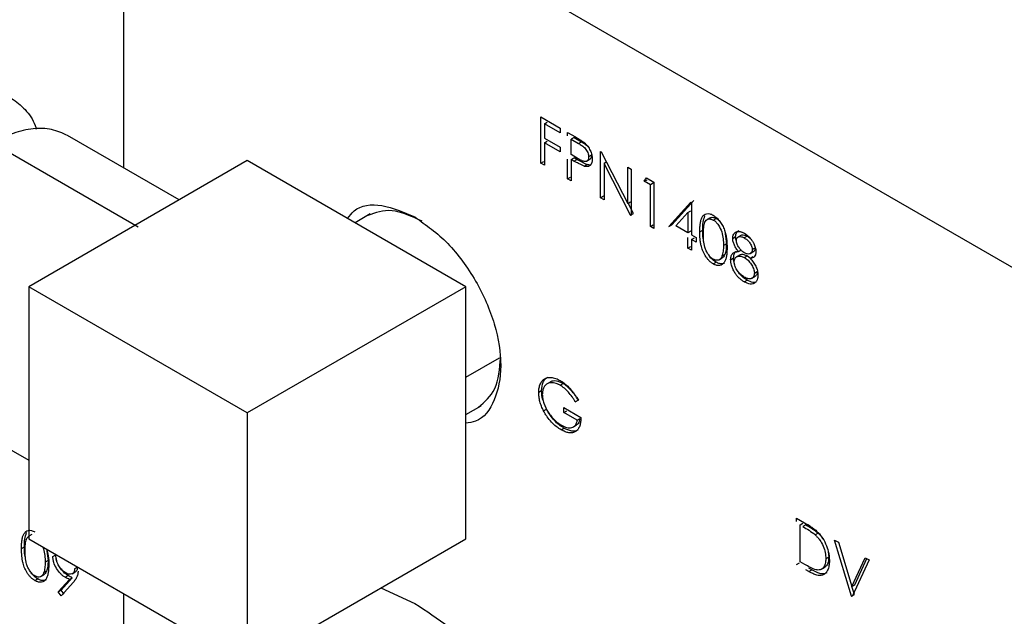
# Model space of a CAD drawing. Header units: inches. Extents: x 3 to 150, y 3 to 116.
# Tile 50 of 57: x 130.41 to 132.8, y 94.18 to 95.63. Entities that reach past the tile are written whole.
import ezdxf

# ---------------------------------------------------------------- set-up
doc = ezdxf.new("R2010")
doc.units = ezdxf.units.IN
doc.header["$LTSCALE"] = 14
doc.header["$MEASUREMENT"] = 0
doc.layers.add('TEXT', color=140, linetype='Continuous', lineweight=25)

msp = doc.modelspace()

# ---------------------------------------------------------------- linework, layer by layer
for p, q in [((132.9589, 94.9455), (130.6608, 96.2722)), ((130.6608, 96.2722), (130.6608, 95.2688)), ((131.6737, 95.3924), (131.7211, 95.365)), ((131.6737, 95.2799), (131.6737, 95.3924)), ((131.6824, 95.3759), (131.6895, 95.3799)), ((131.6824, 95.3759), (131.6824, 95.3412)), ((131.7211, 95.3535), (131.6824, 95.3759)), ((130.796, 95.1908), (130.5251, 95.3472)), ((131.7211, 95.365), (131.7211, 95.3535)), ((131.7386, 95.3549), (131.7577, 95.3439)), ((131.7386, 95.3463), (131.7386, 95.3549)), ((130.6961, 95.125), (130.3426, 95.3291)), ((131.6824, 95.3412), (131.7211, 95.3189)), ((131.6824, 95.3297), (131.6895, 95.3338)), ((131.6824, 95.3297), (131.6824, 95.2749)), ((131.7211, 95.3073), (131.6824, 95.3297)), ((131.7544, 95.3424), (131.7474, 95.3384)), ((131.7474, 95.3009), (131.7474, 95.3384)), ((131.7474, 95.3384), (131.7652, 95.3281)), ((131.7544, 95.3424), (131.7723, 95.3322)), ((131.7652, 95.3281), (131.7723, 95.3322)), ((131.7211, 95.3189), (131.7211, 95.3073)), ((131.7644, 95.2908), (131.7474, 95.3009)), ((131.7969, 95.2992), (131.7898, 95.2952)), ((131.8186, 95.3088), (131.8204, 95.3077)), ((131.8186, 95.1963), (131.8186, 95.3088)), ((131.8204, 95.3077), (131.8848, 95.182)), ((130.9613, 95.2862), (130.431, 94.9801)), ((131.4916, 94.9801), (130.9613, 95.2862)), ((131.6737, 95.2799), (131.6807, 95.284)), ((131.6824, 95.2749), (131.6737, 95.2799)), ((131.7386, 95.2424), (131.7386, 95.2902)), ((131.7474, 95.2893), (131.7544, 95.2934)), ((131.7474, 95.2893), (131.7474, 95.2374)), ((131.7543, 95.2853), (131.7474, 95.2893)), ((131.7543, 95.2853), (131.7614, 95.2894)), ((131.7614, 95.2894), (131.7544, 95.2934)), ((131.7791, 95.2728), (131.7862, 95.2769)), ((131.7841, 95.2844), (131.7846, 95.2847)), ((131.7852, 95.285), (131.7912, 95.2885)), ((131.8344, 95.2837), (131.8273, 95.2796)), ((131.8273, 95.2796), (131.8273, 95.1912)), ((131.8915, 95.1542), (131.8273, 95.2796)), ((131.8848, 95.2706), (131.8935, 95.2655)), ((131.8848, 95.182), (131.8848, 95.2706)), ((131.8935, 95.2655), (131.8935, 95.153)), ((131.7386, 95.2424), (131.7457, 95.2465)), ((131.7474, 95.2374), (131.7386, 95.2424)), ((131.9247, 95.236), (131.9305, 95.2442)), ((131.9247, 95.236), (131.9318, 95.24)), ((131.9397, 95.2273), (131.9247, 95.236)), ((131.9305, 95.2442), (131.9485, 95.2338)), ((131.9468, 95.2314), (131.9397, 95.2273)), ((131.9397, 95.1263), (131.9397, 95.2273)), ((131.9485, 95.2338), (131.9485, 95.1213)), ((131.8186, 95.1963), (131.8256, 95.2004)), ((131.8273, 95.1912), (131.8186, 95.1963)), ((131.8848, 95.182), (131.8918, 95.1861)), ((131.8986, 95.1582), (131.886, 95.1828)), ((131.9847, 95.1263), (132.0379, 95.1851)), ((131.9918, 95.1304), (132.045, 95.1891)), ((132.0379, 95.1851), (132.0397, 95.184)), ((132.0397, 95.184), (132.0397, 95.1061)), ((131.2597, 95.1568), (131.2227, 95.1354)), ((131.8915, 95.1542), (131.8986, 95.1582)), ((132.0019, 95.128), (132.0309, 95.1601)), ((132.0309, 95.1601), (132.038, 95.1641)), ((132.0309, 95.1601), (132.0309, 95.1112)), ((131.8935, 95.153), (131.8915, 95.1542)), ((132.0849, 95.1473), (132.0778, 95.1432)), ((132.0925, 95.142), (132.0996, 95.1461)), ((131.9397, 95.1263), (131.9468, 95.1304)), ((131.9485, 95.1213), (131.9397, 95.1263)), ((131.9847, 95.1263), (131.9918, 95.1304)), ((132.0309, 95.1112), (132.0019, 95.128)), ((132.038, 95.1153), (132.0309, 95.1112)), ((132.0597, 95.1133), (132.0667, 95.1174)), ((132.1202, 95.1147), (132.1242, 95.0843)), ((132.0309, 95.0737), (132.0309, 95.0997)), ((132.0397, 95.1061), (132.0509, 95.0997)), ((132.0397, 95.0946), (132.0467, 95.0987)), ((132.0397, 95.0946), (132.0397, 95.0686)), ((132.0509, 95.0881), (132.0397, 95.0946)), ((132.0509, 95.0997), (132.0509, 95.0881)), ((132.1242, 95.0843), (132.1171, 95.0802)), ((132.1396, 95.0975), (132.1467, 95.1016)), ((132.1607, 95.1054), (132.1536, 95.1013)), ((132.1747, 95.1027), (132.1677, 95.0986)), ((132.0309, 95.0737), (132.038, 95.0778)), ((132.0397, 95.0686), (132.0309, 95.0737)), ((132.1538, 95.0654), (132.1609, 95.0695)), ((132.1817, 95.0603), (132.1888, 95.0644)), ((132.1871, 95.0701), (132.1941, 95.0742)), ((132.0922, 95.0354), (132.0993, 95.0395)), ((132.1067, 95.0452), (132.1137, 95.0493)), ((132.1205, 95.0581), (132.1134, 95.054)), ((132.1346, 95.0457), (132.1417, 95.0498)), ((132.1575, 95.0575), (132.1504, 95.0534)), ((132.1753, 95.0548), (132.1682, 95.0507)), ((132.1753, 95.0548), (132.1824, 95.0494)), ((132.182, 95.0492), (132.1891, 95.0533)), ((132.1921, 95.0132), (132.1991, 95.0173)), ((132.1676, 94.9919), (132.1746, 94.996)), ((132.1853, 95.0002), (132.1923, 95.0043)), ((130.431, 94.9801), (130.431, 94.3677)), ((130.9613, 94.6739), (130.431, 94.9801)), ((131.4916, 94.9801), (130.9613, 94.6739)), ((131.4916, 94.3677), (131.4916, 94.9801)), ((131.4916, 94.7604), (131.5734, 94.8076)), ((131.6757, 94.7272), (131.6687, 94.7231)), ((131.6962, 94.748), (131.6891, 94.744)), ((131.7208, 94.7406), (131.7279, 94.7446)), ((130.1601, 94.7149), (130.431, 94.5586)), ((131.7574, 94.7007), (131.7644, 94.7048)), ((131.7649, 94.7046), (131.7574, 94.7007)), ((131.4916, 94.6694), (131.5287, 94.6908)), ((131.6806, 94.6783), (131.6877, 94.6824)), ((131.7299, 94.6863), (131.7711, 94.6625)), ((131.7299, 94.6747), (131.7299, 94.6863)), ((131.7299, 94.6747), (131.7369, 94.6788)), ((130.9613, 94.6739), (130.9613, 94.0615)), ((131.7624, 94.656), (131.7299, 94.6747)), ((131.7624, 94.656), (131.7694, 94.6601)), ((131.7228, 94.6326), (131.7299, 94.6367)), ((131.7529, 94.6397), (131.76, 94.6438)), ((132.2943, 94.4181), (132.314, 94.4067)), ((132.2943, 94.4095), (132.2943, 94.4181)), ((132.3031, 94.4015), (132.3102, 94.4056)), ((132.3031, 94.3121), (132.3031, 94.4015)), ((132.317, 94.4016), (132.3099, 94.3976)), ((130.431, 94.3677), (130.9613, 94.0615)), ((130.4383, 94.3779), (130.4312, 94.3739)), ((130.9613, 94.0615), (131.4916, 94.3677)), ((132.3469, 94.3812), (132.3399, 94.3771)), ((130.4131, 94.3439), (130.4201, 94.348)), ((130.4739, 94.3429), (130.4776, 94.3149)), ((132.3868, 94.3647), (132.3961, 94.3593)), ((132.428, 94.2284), (132.3868, 94.3647)), ((132.3961, 94.3593), (132.4286, 94.2519)), ((130.4893, 94.3247), (130.4963, 94.3288)), ((132.3726, 94.3234), (132.3655, 94.3193)), ((132.3713, 94.3367), (132.3726, 94.3234)), ((132.4286, 94.2519), (132.4611, 94.3218)), ((132.4357, 94.256), (132.4652, 94.3195)), ((132.4611, 94.3218), (132.4705, 94.3164)), ((130.4776, 94.3149), (130.4705, 94.3108)), ((130.5488, 94.299), (130.5417, 94.295)), ((132.2943, 94.3056), (132.3014, 94.3097)), ((132.3143, 94.3056), (132.3031, 94.3121)), ((132.3316, 94.2922), (132.3245, 94.2964)), ((132.3574, 94.2953), (132.3644, 94.2994)), ((132.4705, 94.3164), (132.4293, 94.2277)), ((130.4601, 94.2759), (130.4671, 94.2799)), ((130.4739, 94.2887), (130.4668, 94.2847)), ((130.5093, 94.243), (130.5364, 94.2731)), ((130.5191, 94.2741), (130.5262, 94.2782)), ((130.5294, 94.2691), (130.5364, 94.2731)), ((130.5359, 94.2824), (130.5429, 94.2865)), ((132.3245, 94.2882), (132.3175, 94.2922)), ((132.3245, 94.2882), (132.3316, 94.2922)), ((130.4456, 94.266), (130.4527, 94.2701)), ((130.5023, 94.239), (130.5294, 94.2691)), ((130.5393, 94.2627), (130.5093, 94.2293)), ((131.2855, 94.2487), (131.3679, 94.2105)), ((132.4286, 94.2519), (132.4357, 94.256)), ((132.4351, 94.2325), (132.4291, 94.2522)), ((130.5023, 94.239), (130.5093, 94.243)), ((130.5093, 94.2293), (130.5023, 94.239)), ((130.5163, 94.2334), (130.5093, 94.243)), ((130.6608, 94.235), (130.6608, 92.3936)), ((130.6608, 94.235), (130.6608, 92.1894)), ((132.428, 94.2284), (132.4351, 94.2325)), ((132.4293, 94.2277), (132.428, 94.2284))]:
    msp.add_line(p, q)
for points, knots in [([(130.2012, 95.4189), (130.2185, 95.4278), (130.2532, 95.4455), (130.3033, 95.4562), (130.3494, 95.4545), (130.39, 95.4397), (130.4225, 95.4115), (130.4422, 95.3851), (130.4479, 95.3659), (130.4487, 95.3631)], [0, 0, 0, 0, 0.162137, 0.324275, 0.486412, 0.648549, 0.810686, 0.972824, 1, 1, 1, 1]), ([(130.5251, 95.3472), (130.5124, 95.3529), (130.4872, 95.3644), (130.4419, 95.3653), (130.3933, 95.3551), (130.3595, 95.3377), (130.3426, 95.3291)], [0, 0, 0, 0, 0.249923, 0.499948, 0.749974, 1, 1, 1, 1]), ([(131.7577, 95.3439), (131.7593, 95.343), (131.7623, 95.3413), (131.7661, 95.3389), (131.7693, 95.3369), (131.7726, 95.3349), (131.7761, 95.3325), (131.7787, 95.3304), (131.7799, 95.3294)], [0, 0, 0, 0, 0.210494, 0.400056, 0.522365, 0.640094, 0.835901, 1, 1, 1, 1]), ([(131.7652, 95.3281), (131.768, 95.3265), (131.7708, 95.3248), (131.7763, 95.3208), (131.7791, 95.3187), (131.7841, 95.3128), (131.7862, 95.3093), (131.7883, 95.3039), (131.7889, 95.302), (131.7897, 95.2985), (131.7898, 95.2968), (131.7898, 95.2952)], [0, 0, 0, 0, 0.25, 0.25, 0.5, 0.5, 0.75, 0.75, 0.875, 0.875, 1, 1, 1, 1]), ([(131.7723, 95.3322), (131.7751, 95.3306), (131.7805, 95.3275), (131.7857, 95.3226), (131.7881, 95.3203)], [0, 0, 0, 0, 0.519308, 1, 1, 1, 1]), ([(131.7799, 95.3294), (131.7807, 95.3287), (131.782, 95.3275), (131.7846, 95.3249), (131.7889, 95.3198), (131.793, 95.3129), (131.7961, 95.3057), (131.7973, 95.3013), (131.798, 95.2977), (131.7983, 95.2952), (131.7985, 95.2927), (131.7986, 95.2911), (131.7986, 95.2902)], [0, 0, 0, 0, 0.068618, 0.125156, 0.250228, 0.499488, 0.624053, 0.749629, 0.810371, 0.874834, 0.930435, 1, 1, 1, 1]), ([(131.7969, 95.2992), (131.7968, 95.2976), (131.7966, 95.2944), (131.7948, 95.291), (131.7929, 95.289), (131.7914, 95.2887), (131.7911, 95.2886)], [0, 0, 0, 0, 0.309726, 0.619357, 0.927778, 1, 1, 1, 1]), ([(131.7791, 95.2728), (131.778, 95.2732), (131.7757, 95.2741), (131.7723, 95.2756), (131.7687, 95.2774), (131.7647, 95.2795), (131.7599, 95.2821), (131.7563, 95.2842), (131.7543, 95.2853)], [0, 0, 0, 0, 0.1386863, 0.2856595, 0.4140577, 0.5714007, 0.7622364, 1, 1, 1, 1]), ([(131.7862, 95.2769), (131.7822, 95.2782), (131.778, 95.2803), (131.7697, 95.2846), (131.7656, 95.287), (131.7614, 95.2894)], [0, 0, 0, 0, 0.5, 0.5, 1, 1, 1, 1]), ([(131.7898, 95.2952), (131.7898, 95.2935), (131.7897, 95.2919), (131.7889, 95.2892), (131.7883, 95.288), (131.7868, 95.286), (131.7859, 95.2853), (131.7838, 95.2842), (131.7826, 95.284), (131.7788, 95.2839), (131.7759, 95.285), (131.7702, 95.2875), (131.7673, 95.2891), (131.7644, 95.2908)], [0, 0, 0, 0, 0.125, 0.125, 0.25, 0.25, 0.375, 0.375, 0.5, 0.5, 0.75, 0.75, 1, 1, 1, 1]), ([(131.7986, 95.2902), (131.7985, 95.2888), (131.7985, 95.2862), (131.7979, 95.2828), (131.7969, 95.2792), (131.7951, 95.2759), (131.7915, 95.2727), (131.7872, 95.2716), (131.7827, 95.2719), (131.7803, 95.2725), (131.7791, 95.2728)], [0, 0, 0, 0, 0.104614, 0.199565, 0.285995, 0.42949, 0.571635, 0.785434, 0.892709, 1, 1, 1, 1]), ([(131.7944, 95.276), (131.7943, 95.276), (131.7921, 95.275), (131.7891, 95.276), (131.7862, 95.2769)], [0, 0, 0, 0, 0.030464, 1, 1, 1, 1]), ([(131.2046, 95.1458), (131.2096, 95.1523), (131.2287, 95.1775), (131.287, 95.1844), (131.3409, 95.161), (131.3679, 95.1494)], [0, 0, 0, 0, 0.148889, 0.574444, 1, 1, 1, 1]), ([(131.3856, 95.1392), (131.3603, 95.1508), (131.311, 95.1735), (131.2726, 95.1598), (131.2539, 95.1532)], [0, 0, 0, 0, 0.513754, 1, 1, 1, 1]), ([(132.0597, 95.1133), (132.0597, 95.1166), (132.0597, 95.1215), (132.0602, 95.1278), (132.0608, 95.1341), (132.0622, 95.1414), (132.0652, 95.1491), (132.0696, 95.1548), (132.076, 95.1578), (132.0824, 95.1577), (132.088, 95.156), (132.0908, 95.1545), (132.0922, 95.1537)], [0, 0, 0, 0, 0.125167, 0.188545, 0.250347, 0.381961, 0.500434, 0.62966, 0.750173, 0.874912, 0.937453, 1, 1, 1, 1]), ([(131.3679, 95.1494), (131.3952, 95.13), (131.4497, 95.0913), (131.5192, 94.9955), (131.5655, 94.8893), (131.582, 94.7846), (131.5648, 94.7017), (131.5313, 94.6535), (131.4998, 94.6496), (131.4916, 94.6486)], [0, 0, 0, 0, 0.157475, 0.31495, 0.472425, 0.629901, 0.787376, 0.944851, 1, 1, 1, 1]), ([(132.0667, 95.1174), (132.0668, 95.124), (132.0668, 95.1369), (132.0704, 95.1471), (132.0722, 95.1521)], [0, 0, 0, 0, 0.510074, 1, 1, 1, 1]), ([(132.0684, 95.1083), (132.0684, 95.1135), (132.0686, 95.1185), (132.0696, 95.1282), (132.0704, 95.1328), (132.0739, 95.1403), (132.0765, 95.1432), (132.0819, 95.1447), (132.0839, 95.1448), (132.087, 95.1443), (132.0881, 95.144), (132.0903, 95.1431), (132.0914, 95.1426), (132.0925, 95.142)], [0, 0, 0, 0, 0.25, 0.25, 0.5, 0.5, 0.75, 0.75, 0.875, 0.875, 0.9375, 0.9375, 1, 1, 1, 1]), ([(132.085, 95.147), (132.0857, 95.1475), (132.0879, 95.149), (132.0919, 95.1489), (132.0962, 95.1478), (132.0985, 95.1466), (132.0996, 95.1461)], [0, 0, 0, 0, 0.183327, 0.591188, 0.795597, 1, 1, 1, 1]), ([(132.0922, 95.1537), (132.0937, 95.1528), (132.0965, 95.151), (132.1021, 95.1463), (132.1086, 95.1391), (132.1151, 95.1286), (132.119, 95.1193), (132.1214, 95.1118), (132.1233, 95.1045), (132.1248, 95.0955), (132.1257, 95.0851), (132.1258, 95.0784), (132.1259, 95.0751)], [0, 0, 0, 0, 0.062544, 0.125081, 0.249801, 0.370864, 0.499509, 0.562363, 0.624647, 0.749718, 0.874847, 1, 1, 1, 1]), ([(132.0925, 95.142), (132.0936, 95.1413), (132.0948, 95.1406), (132.097, 95.1389), (132.098, 95.1379), (132.1012, 95.1348), (132.1031, 95.1323), (132.1085, 95.1246), (132.111, 95.1187), (132.1146, 95.1072), (132.1156, 95.1015), (132.1169, 95.0906), (132.1171, 95.0854), (132.1171, 95.0802)], [0, 0, 0, 0, 0.0625, 0.0625, 0.125, 0.125, 0.25, 0.25, 0.5, 0.5, 0.75, 0.75, 1, 1, 1, 1]), ([(132.0996, 95.1461), (132.1018, 95.1446), (132.1055, 95.1421), (132.1087, 95.138), (132.1099, 95.1364)], [0, 0, 0, 0, 0.600613, 1, 1, 1, 1]), ([(132.0922, 95.0354), (132.0914, 95.0359), (132.0897, 95.0369), (132.0873, 95.0387), (132.085, 95.0406), (132.0819, 95.0434), (132.0782, 95.0476), (132.0728, 95.0549), (132.0674, 95.0652), (132.0636, 95.0766), (132.0614, 95.0869), (132.0604, 95.0956), (132.0598, 95.1045), (132.0597, 95.1102), (132.0597, 95.1133)], [0, 0, 0, 0, 0.038716, 0.071493, 0.10669, 0.143004, 0.21443, 0.285873, 0.428333, 0.571069, 0.66974, 0.785494, 0.882713, 1, 1, 1, 1]), ([(132.0706, 95.0844), (132.0695, 95.0887), (132.0667, 95.1003), (132.0667, 95.1108), (132.0667, 95.1174)], [0, 0, 0, 0, 0.3697, 1, 1, 1, 1]), ([(132.0925, 95.0468), (132.0914, 95.0475), (132.0903, 95.0482), (132.0881, 95.0499), (132.087, 95.0509), (132.0839, 95.054), (132.0819, 95.0564), (132.0783, 95.0615), (132.0767, 95.0643), (132.0741, 95.07), (132.073, 95.0729), (132.0704, 95.0815), (132.0695, 95.0871), (132.0686, 95.0979), (132.0684, 95.1032), (132.0684, 95.1083)], [0, 0, 0, 0, 0.0625, 0.0625, 0.125, 0.125, 0.25, 0.25, 0.375, 0.375, 0.5, 0.5, 0.75, 0.75, 1, 1, 1, 1]), ([(132.1396, 95.0975), (132.1396, 95.0985), (132.1397, 95.1004), (132.1404, 95.1041), (132.142, 95.1078), (132.1449, 95.1113), (132.1498, 95.1142), (132.1553, 95.1145), (132.1603, 95.1133), (132.1638, 95.1122), (132.1664, 95.1108), (132.1682, 95.1099)], [0, 0, 0, 0, 0.062624, 0.125194, 0.250259, 0.375678, 0.500409, 0.749612, 0.811913, 0.874891, 1, 1, 1, 1]), ([(132.1467, 95.1016), (132.1467, 95.1025), (132.1468, 95.1045), (132.1474, 95.1081), (132.1491, 95.1119), (132.1516, 95.1152), (132.1539, 95.1163), (132.1548, 95.1168)], [0, 0, 0, 0, 0.134082, 0.26805, 0.535822, 0.805126, 1, 1, 1, 1]), ([(132.1682, 95.1099), (132.1699, 95.1088), (132.1734, 95.1066), (132.1784, 95.102), (132.1832, 95.0968), (132.1873, 95.091), (132.1912, 95.084), (132.1939, 95.0769), (132.1956, 95.07), (132.1957, 95.0665), (132.1958, 95.0647)], [0, 0, 0, 0, 0.125039, 0.250084, 0.37768, 0.50012, 0.614437, 0.78563, 0.89286, 1, 1, 1, 1]), ([(132.1242, 95.0843), (132.1241, 95.0816), (132.1241, 95.0768), (132.1234, 95.07), (132.1226, 95.0651), (132.1215, 95.0611), (132.1209, 95.0592), (132.1205, 95.0581)], [0, 0, 0, 0, 0.285708, 0.500017, 0.749993, 0.859934, 1, 1, 1, 1]), ([(132.1538, 95.0654), (132.1529, 95.0666), (132.1509, 95.0689), (132.1473, 95.0739), (132.1434, 95.0808), (132.1409, 95.088), (132.1397, 95.0936), (132.1397, 95.0962), (132.1396, 95.0975)], [0, 0, 0, 0, 0.125206, 0.25034, 0.500127, 0.749655, 0.874865, 1, 1, 1, 1]), ([(132.1484, 95.0915), (132.1482, 95.0921), (132.1469, 95.0956), (132.1468, 95.0989), (132.1467, 95.1016)], [0, 0, 0, 0, 0.189735, 1, 1, 1, 1]), ([(132.1484, 95.0923), (132.1484, 95.0936), (132.1485, 95.0948), (132.1491, 95.097), (132.1495, 95.098), (132.1513, 95.1003), (132.153, 95.1012), (132.1567, 95.1022), (132.1587, 95.1021), (132.1631, 95.1009), (132.1654, 95.0998), (132.1677, 95.0986)], [0, 0, 0, 0, 0.125, 0.125, 0.25, 0.25, 0.5, 0.5, 0.75, 0.75, 1, 1, 1, 1]), ([(132.168, 95.0623), (132.1657, 95.0637), (132.1634, 95.0654), (132.1589, 95.0697), (132.1569, 95.0722), (132.1532, 95.0776), (132.1515, 95.0805), (132.1497, 95.085), (132.1492, 95.0865), (132.1485, 95.0895), (132.1484, 95.0909), (132.1484, 95.0923)], [0, 0, 0, 0, 0.25, 0.25, 0.5, 0.5, 0.75, 0.75, 0.875, 0.875, 1, 1, 1, 1]), ([(132.1607, 95.1053), (132.1611, 95.1055), (132.1632, 95.1064), (132.168, 95.1061), (132.1725, 95.1038), (132.1747, 95.1027)], [0, 0, 0, 0, 0.10202, 0.550507, 1, 1, 1, 1]), ([(132.1677, 95.0986), (132.1699, 95.0972), (132.1722, 95.0957), (132.1766, 95.092), (132.1788, 95.0897), (132.1825, 95.0845), (132.184, 95.0816), (132.1858, 95.0772), (132.1863, 95.0757), (132.1869, 95.0729), (132.187, 95.0715), (132.1871, 95.0701)], [0, 0, 0, 0, 0.25, 0.25, 0.5, 0.5, 0.75, 0.75, 0.875, 0.875, 1, 1, 1, 1]), ([(132.1747, 95.1027), (132.1771, 95.1014), (132.1795, 95.1001), (132.1817, 95.0978), (132.1817, 95.0977)], [0, 0, 0, 0, 0.963926, 1, 1, 1, 1]), ([(132.1259, 95.0751), (132.1258, 95.0718), (132.1257, 95.0653), (132.1248, 95.0559), (132.123, 95.0472), (132.1197, 95.0398), (132.1151, 95.0341), (132.1086, 95.0312), (132.1024, 95.0313), (132.0977, 95.0328), (132.0949, 95.034), (132.0931, 95.0349), (132.0922, 95.0354)], [0, 0, 0, 0, 0.125165, 0.250311, 0.375423, 0.500439, 0.630168, 0.750114, 0.874872, 0.924921, 0.96055, 1, 1, 1, 1]), ([(132.1171, 95.0802), (132.1171, 95.0754), (132.1169, 95.0707), (132.1161, 95.0641), (132.1157, 95.062), (132.1147, 95.0578), (132.1141, 95.0559), (132.1134, 95.054)], [0, 0, 0, 0, 0.5, 0.5, 0.75, 0.75, 1, 1, 1, 1]), ([(132.1346, 95.0457), (132.1346, 95.0467), (132.1347, 95.0486), (132.1351, 95.0517), (132.1363, 95.0565), (132.1392, 95.061), (132.1439, 95.0639), (132.1478, 95.0649), (132.1512, 95.0653), (132.1529, 95.0654), (132.1538, 95.0654)], [0, 0, 0, 0, 0.076885, 0.143029, 0.250261, 0.49955, 0.657683, 0.833096, 0.912513, 1, 1, 1, 1]), ([(132.1417, 95.0498), (132.142, 95.0529), (132.1425, 95.0593), (132.1455, 95.0646), (132.1482, 95.0659), (132.1487, 95.0661)], [0, 0, 0, 0, 0.4451349, 0.8901051, 1, 1, 1, 1]), ([(132.1576, 95.0573), (132.1579, 95.0575), (132.16, 95.0593), (132.1663, 95.059), (132.1723, 95.0562), (132.1753, 95.0548)], [0, 0, 0, 0, 0.062818, 0.531042, 1, 1, 1, 1]), ([(132.1871, 95.0701), (132.187, 95.0688), (132.1869, 95.0676), (132.1863, 95.0654), (132.1858, 95.0644), (132.1842, 95.0618), (132.1827, 95.0606), (132.1791, 95.0593), (132.177, 95.0593), (132.1737, 95.0599), (132.1726, 95.0602), (132.1703, 95.0611), (132.1692, 95.0617), (132.168, 95.0623)], [0, 0, 0, 0, 0.125, 0.125, 0.25, 0.25, 0.5, 0.5, 0.75, 0.75, 0.875, 0.875, 1, 1, 1, 1]), ([(132.1958, 95.0647), (132.1958, 95.0635), (132.1957, 95.061), (132.1947, 95.0567), (132.1927, 95.0533), (132.1899, 95.0512), (132.1876, 95.0501), (132.1849, 95.0494), (132.183, 95.0493), (132.182, 95.0492)], [0, 0, 0, 0, 0.125104, 0.250203, 0.499589, 0.618708, 0.749837, 0.858974, 1, 1, 1, 1]), ([(132.1941, 95.0742), (132.1941, 95.0729), (132.1939, 95.0704), (132.1924, 95.0675), (132.1908, 95.0654), (132.1893, 95.0647), (132.1887, 95.0645)], [0, 0, 0, 0, 0.2712038, 0.5426779, 0.813227, 1, 1, 1, 1]), ([(132.0993, 95.0395), (132.0965, 95.0414), (132.0908, 95.0453), (132.0846, 95.0519), (132.082, 95.0564), (132.0815, 95.0573)], [0, 0, 0, 0, 0.438095, 0.876658, 1, 1, 1, 1]), ([(132.1134, 95.054), (132.1126, 95.0519), (132.1117, 95.0499), (132.1091, 95.0467), (132.1075, 95.0455), (132.1039, 95.0441), (132.1018, 95.0439), (132.0984, 95.0444), (132.0973, 95.0447), (132.0949, 95.0455), (132.0937, 95.0461), (132.0925, 95.0468)], [0, 0, 0, 0, 0.25, 0.25, 0.5, 0.5, 0.75, 0.75, 0.875, 0.875, 1, 1, 1, 1]), ([(132.1199, 95.0377), (132.1185, 95.037), (132.115, 95.0351), (132.1079, 95.0354), (132.1022, 95.0381), (132.0993, 95.0395)], [0, 0, 0, 0, 0.255953, 0.62798, 1, 1, 1, 1]), ([(132.1205, 95.0581), (132.1196, 95.056), (132.118, 95.0522), (132.115, 95.0504), (132.1136, 95.0495)], [0, 0, 0, 0, 0.552027, 1, 1, 1, 1]), ([(132.1676, 94.9919), (132.1655, 94.9932), (132.1624, 94.9951), (132.1582, 94.9983), (132.1542, 95.0019), (132.1493, 95.007), (132.145, 95.0132), (132.142, 95.0187), (132.1392, 95.0247), (132.1366, 95.0317), (132.1352, 95.0381), (132.1347, 95.0424), (132.1347, 95.0445), (132.1346, 95.0457)], [0, 0, 0, 0, 0.125057, 0.187966, 0.25017, 0.377421, 0.499975, 0.569287, 0.642958, 0.785697, 0.892803, 0.941177, 1, 1, 1, 1]), ([(132.1437, 95.0368), (132.1432, 95.0386), (132.1419, 95.0431), (132.1418, 95.0473), (132.1417, 95.0498)], [0, 0, 0, 0, 0.4086324, 1, 1, 1, 1]), ([(132.1434, 95.0403), (132.1434, 95.042), (132.1435, 95.0437), (132.1442, 95.0467), (132.1448, 95.048), (132.1469, 95.0515), (132.149, 95.0529), (132.1537, 95.0547), (132.1564, 95.0549), (132.1621, 95.0537), (132.1652, 95.0524), (132.1682, 95.0507)], [0, 0, 0, 0, 0.125, 0.125, 0.25, 0.25, 0.5, 0.5, 0.75, 0.75, 1, 1, 1, 1]), ([(132.1677, 95.0034), (132.1662, 95.0043), (132.1648, 95.0052), (132.1619, 95.0073), (132.1604, 95.0084), (132.1562, 95.0121), (132.1535, 95.0151), (132.1488, 95.0219), (132.1468, 95.0256), (132.1448, 95.0312), (132.1443, 95.0331), (132.1435, 95.0368), (132.1434, 95.0386), (132.1434, 95.0403)], [0, 0, 0, 0, 0.125, 0.125, 0.25, 0.25, 0.5, 0.5, 0.75, 0.75, 0.875, 0.875, 1, 1, 1, 1]), ([(132.1682, 95.0507), (132.1697, 95.0498), (132.1711, 95.0489), (132.174, 95.0467), (132.1754, 95.0455), (132.1795, 95.0415), (132.1821, 95.0383), (132.1866, 95.0315), (132.1885, 95.0278), (132.1906, 95.0222), (132.1912, 95.0203), (132.1919, 95.0167), (132.192, 95.0149), (132.1921, 95.0132)], [0, 0, 0, 0, 0.125, 0.125, 0.25, 0.25, 0.5, 0.5, 0.75, 0.75, 0.875, 0.875, 1, 1, 1, 1]), ([(132.182, 95.0492), (132.1832, 95.0477), (132.1857, 95.0447), (132.1893, 95.0399), (132.1926, 95.0349), (132.1955, 95.0296), (132.1979, 95.0242), (132.1996, 95.0187), (132.2007, 95.0134), (132.2008, 95.0101), (132.2008, 95.0084)], [0, 0, 0, 0, 0.125066, 0.250118, 0.37958, 0.500113, 0.626511, 0.750043, 0.874996, 1, 1, 1, 1]), ([(132.1746, 94.996), (132.1705, 94.9987), (132.1642, 95.0028), (132.1568, 95.0105), (132.154, 95.0148), (132.1528, 95.0166)], [0, 0, 0, 0, 0.5317447, 0.8037224, 1, 1, 1, 1]), ([(132.1921, 95.0132), (132.192, 95.0115), (132.1919, 95.0099), (132.1912, 95.0069), (132.1907, 95.0056), (132.1887, 95.0022), (132.1867, 95.0007), (132.1821, 94.9989), (132.1794, 94.999), (132.1736, 95.0003), (132.1707, 95.0017), (132.1677, 95.0034)], [0, 0, 0, 0, 0.125, 0.125, 0.25, 0.25, 0.5, 0.5, 0.75, 0.75, 1, 1, 1, 1]), ([(132.1991, 95.0173), (132.1991, 95.0156), (132.1989, 95.0123), (132.1972, 95.0084), (132.195, 95.0057), (132.1931, 95.0048), (132.1923, 95.0044)], [0, 0, 0, 0, 0.26752, 0.535082, 0.802687, 1, 1, 1, 1]), ([(132.1934, 94.9893), (132.1926, 94.9888), (132.191, 94.9877), (132.1873, 94.9863), (132.1819, 94.9862), (132.1748, 94.9881), (132.17, 94.9906), (132.1676, 94.9919)], [0, 0, 0, 0, 0.125119, 0.250241, 0.499985, 0.749901, 1, 1, 1, 1]), ([(132.1922, 94.9907), (132.1911, 94.9906), (132.1858, 94.9902), (132.1796, 94.9934), (132.1746, 94.996)], [0, 0, 0, 0, 0.209762, 1, 1, 1, 1]), ([(132.2008, 95.0084), (132.2008, 95.0073), (132.2007, 95.0052), (132.2003, 95.0013), (132.1992, 94.9972), (132.1974, 94.9937), (132.1955, 94.9911), (132.1941, 94.9899), (132.1934, 94.9893)], [0, 0, 0, 0, 0.135097, 0.250054, 0.499899, 0.699861, 0.849959, 1, 1, 1, 1]), ([(131.5227, 94.6876), (131.5378, 94.7005), (131.5689, 94.7269), (131.5738, 94.7809), (131.5764, 94.8086)], [0, 0, 0, 0, 0.486355, 1, 1, 1, 1]), ([(131.6687, 94.7231), (131.6687, 94.725), (131.6688, 94.7289), (131.6698, 94.7361), (131.6723, 94.7442), (131.6771, 94.7518), (131.684, 94.7574), (131.6929, 94.7602), (131.7022, 94.7596), (131.71, 94.7573), (131.7158, 94.7548), (131.7193, 94.7529), (131.7211, 94.7519)], [0, 0, 0, 0, 0.062555, 0.125127, 0.250084, 0.375058, 0.500003, 0.641999, 0.785529, 0.871291, 0.935652, 1, 1, 1, 1]), ([(131.6757, 94.7272), (131.6765, 94.7346), (131.6776, 94.7458), (131.6841, 94.7558), (131.6885, 94.759), (131.6906, 94.7605)], [0, 0, 0, 0, 0.506807, 0.761496, 1, 1, 1, 1]), ([(131.7279, 94.7446), (131.7224, 94.7471), (131.7115, 94.7519), (131.7008, 94.7512), (131.6967, 94.7482), (131.6963, 94.7479)], [0, 0, 0, 0, 0.471386, 0.942895, 1, 1, 1, 1]), ([(131.7211, 94.7519), (131.7223, 94.7512), (131.7247, 94.7498), (131.7287, 94.747), (131.7356, 94.7418), (131.7431, 94.7347), (131.7504, 94.7261), (131.7554, 94.7194), (131.7603, 94.7122), (131.7633, 94.7072), (131.7649, 94.7046)], [0, 0, 0, 0, 0.076804, 0.142935, 0.250124, 0.499818, 0.622197, 0.749887, 0.865794, 1, 1, 1, 1]), ([(131.6799, 94.7022), (131.6795, 94.7032), (131.676, 94.7119), (131.6759, 94.72), (131.6757, 94.7272)], [0, 0, 0, 0, 0.118694, 1, 1, 1, 1]), ([(131.7208, 94.7406), (131.7198, 94.7411), (131.718, 94.7421), (131.7149, 94.7436), (131.7104, 94.7453), (131.7051, 94.7466), (131.6979, 94.7469), (131.6887, 94.7451), (131.6815, 94.7377), (131.6785, 94.7289), (131.6775, 94.7232), (131.6775, 94.7201), (131.6774, 94.7185)], [0, 0, 0, 0, 0.044057, 0.081822, 0.143188, 0.250502, 0.334009, 0.500675, 0.749619, 0.874722, 0.937356, 1, 1, 1, 1]), ([(131.7574, 94.7007), (131.7561, 94.7028), (131.7536, 94.7069), (131.7482, 94.7149), (131.7407, 94.7241), (131.7326, 94.732), (131.7259, 94.7374), (131.7225, 94.7395), (131.7208, 94.7406)], [0, 0, 0, 0, 0.12508, 0.250142, 0.500014, 0.749863, 0.874951, 1, 1, 1, 1]), ([(131.7644, 94.7048), (131.7619, 94.7089), (131.7594, 94.713), (131.7538, 94.7208), (131.7508, 94.7245), (131.7446, 94.7313), (131.7413, 94.7345), (131.7363, 94.7388), (131.7347, 94.7401), (131.7313, 94.7425), (131.7296, 94.7436), (131.7279, 94.7446)], [0, 0, 0, 0, 0.25, 0.25, 0.5, 0.5, 0.75, 0.75, 0.875, 0.875, 1, 1, 1, 1]), ([(131.6806, 94.6783), (131.6797, 94.6802), (131.6778, 94.6839), (131.6746, 94.6915), (131.6714, 94.7012), (131.6695, 94.7106), (131.6688, 94.7179), (131.6687, 94.7213), (131.6687, 94.7231)], [0, 0, 0, 0, 0.125069, 0.250133, 0.499993, 0.749866, 0.874931, 1, 1, 1, 1]), ([(131.6774, 94.7185), (131.6775, 94.7168), (131.6775, 94.7134), (131.6786, 94.7063), (131.6819, 94.6933), (131.6892, 94.6783), (131.6986, 94.6652), (131.7065, 94.6565), (131.7133, 94.6507), (131.718, 94.6472), (131.7209, 94.6453), (131.7226, 94.6443), (131.7236, 94.6437)], [0, 0, 0, 0, 0.062637, 0.125264, 0.250338, 0.499249, 0.624369, 0.749532, 0.874701, 0.924829, 0.958516, 1, 1, 1, 1]), ([(131.7228, 94.6326), (131.7206, 94.634), (131.7166, 94.6364), (131.7087, 94.6422), (131.6994, 94.6507), (131.6907, 94.6614), (131.6846, 94.6709), (131.6819, 94.6758), (131.6806, 94.6783)], [0, 0, 0, 0, 0.142992, 0.250237, 0.500074, 0.749798, 0.874891, 1, 1, 1, 1]), ([(131.7299, 94.6367), (131.7259, 94.6391), (131.722, 94.6416), (131.7141, 94.6478), (131.7103, 94.6513), (131.703, 94.659), (131.6995, 94.6634), (131.6947, 94.6702), (131.6932, 94.6726), (131.6903, 94.6774), (131.689, 94.6799), (131.6877, 94.6824)], [0, 0, 0, 0, 0.25, 0.25, 0.5, 0.5, 0.75, 0.75, 0.875, 0.875, 1, 1, 1, 1]), ([(131.7711, 94.6625), (131.7711, 94.6606), (131.771, 94.6569), (131.7703, 94.6498), (131.7685, 94.6416), (131.7645, 94.6335), (131.7585, 94.6278), (131.751, 94.6248), (131.7422, 94.6247), (131.7342, 94.627), (131.7277, 94.6299), (131.7245, 94.6317), (131.7228, 94.6326)], [0, 0, 0, 0, 0.062571, 0.125134, 0.25016, 0.375746, 0.500037, 0.62463, 0.74989, 0.874867, 0.93743, 1, 1, 1, 1]), ([(131.7236, 94.6437), (131.7248, 94.6431), (131.7271, 94.6418), (131.7315, 94.6397), (131.7391, 94.6372), (131.7493, 94.637), (131.7572, 94.642), (131.7605, 94.6483), (131.7618, 94.6525), (131.7622, 94.6548), (131.7624, 94.656)], [0, 0, 0, 0, 0.0695036, 0.1253555, 0.2506367, 0.500177, 0.7494365, 0.8746287, 0.9373143, 1, 1, 1, 1]), ([(131.7595, 94.6445), (131.7615, 94.6455), (131.7668, 94.6481), (131.7684, 94.6555), (131.7694, 94.6601)], [0, 0, 0, 0, 0.375269, 1, 1, 1, 1]), ([(131.7643, 94.6319), (131.7622, 94.6309), (131.7578, 94.6287), (131.7463, 94.6288), (131.7365, 94.6335), (131.7299, 94.6367)], [0, 0, 0, 0, 0.223359, 0.483008, 1, 1, 1, 1]), ([(132.3099, 94.3976), (132.315, 94.3946), (132.32, 94.3916), (132.33, 94.385), (132.335, 94.3815), (132.3399, 94.3771)], [0, 0, 0, 0, 0.5, 0.5, 1, 1, 1, 1]), ([(132.314, 94.4067), (132.3192, 94.4037), (132.327, 94.399), (132.3361, 94.3925), (132.3412, 94.3884), (132.3437, 94.386), (132.3449, 94.3848)], [0, 0, 0, 0, 0.499967, 0.749966, 0.875, 1, 1, 1, 1]), ([(132.317, 94.4016), (132.322, 94.3987), (132.3291, 94.3945), (132.3376, 94.3887), (132.3417, 94.3856), (132.3447, 94.3832), (132.3462, 94.3819), (132.3469, 94.3812)], [0, 0, 0, 0, 0.499975, 0.699982, 0.850002, 0.918268, 1, 1, 1, 1]), ([(130.4131, 94.3439), (130.4131, 94.3472), (130.4131, 94.3521), (130.4136, 94.3584), (130.4142, 94.3648), (130.4156, 94.3721), (130.4186, 94.3797), (130.423, 94.3854), (130.4294, 94.3885), (130.4358, 94.3883), (130.4414, 94.3866), (130.4442, 94.3851), (130.4456, 94.3843)], [0, 0, 0, 0, 0.1251673, 0.1885447, 0.2503468, 0.3819606, 0.5004338, 0.6296601, 0.7501732, 0.8749122, 0.9374526, 1, 1, 1, 1]), ([(130.4201, 94.348), (130.4202, 94.3546), (130.4202, 94.3676), (130.4239, 94.3777), (130.4256, 94.3827)], [0, 0, 0, 0, 0.510074, 1, 1, 1, 1]), ([(130.4218, 94.3389), (130.4219, 94.344), (130.4221, 94.3542), (130.4244, 94.3657), (130.428, 94.3719), (130.4306, 94.3732), (130.4314, 94.3736)], [0, 0, 0, 0, 0.36096, 0.720782, 0.910102, 1, 1, 1, 1]), ([(132.3399, 94.3771), (132.3418, 94.3753), (132.3437, 94.3734), (132.3474, 94.3692), (132.3491, 94.367), (132.3541, 94.3601), (132.3569, 94.355), (132.3614, 94.3446), (132.363, 94.3393), (132.3646, 94.3316), (132.3649, 94.329), (132.3654, 94.3241), (132.3655, 94.3217), (132.3655, 94.3193)], [0, 0, 0, 0, 0.125, 0.125, 0.25, 0.25, 0.5, 0.5, 0.75, 0.75, 0.875, 0.875, 1, 1, 1, 1]), ([(132.3449, 94.3848), (132.3461, 94.3837), (132.3484, 94.3813), (132.3527, 94.3763), (132.3599, 94.3666), (132.3679, 94.3509), (132.3724, 94.335), (132.3738, 94.3246), (132.3742, 94.3187), (132.3743, 94.3159), (132.3743, 94.3143)], [0, 0, 0, 0, 0.062642, 0.125284, 0.250434, 0.499844, 0.749506, 0.87473, 0.93081, 1, 1, 1, 1]), ([(132.3469, 94.3812), (132.351, 94.3775), (132.3553, 94.3734), (132.3583, 94.368), (132.3585, 94.3676)], [0, 0, 0, 0, 0.925037, 1, 1, 1, 1]), ([(130.4456, 94.266), (130.4448, 94.2666), (130.4431, 94.2676), (130.4407, 94.2693), (130.4384, 94.2712), (130.4353, 94.2741), (130.4316, 94.2782), (130.4262, 94.2855), (130.4208, 94.2958), (130.417, 94.3072), (130.4149, 94.3175), (130.4138, 94.3262), (130.4132, 94.3352), (130.4131, 94.3408), (130.4131, 94.3439)], [0, 0, 0, 0, 0.038716, 0.071493, 0.10669, 0.143004, 0.21443, 0.285873, 0.428333, 0.571069, 0.66974, 0.785494, 0.882713, 1, 1, 1, 1]), ([(130.424, 94.315), (130.4229, 94.3193), (130.4201, 94.3309), (130.4201, 94.3414), (130.4201, 94.348)], [0, 0, 0, 0, 0.3697, 1, 1, 1, 1]), ([(130.4644, 94.3484), (130.465, 94.3468), (130.4701, 94.3337), (130.4703, 94.3215), (130.4705, 94.3108)], [0, 0, 0, 0, 0.12279, 1, 1, 1, 1]), ([(130.4742, 94.3427), (130.4757, 94.3371), (130.4792, 94.3242), (130.4792, 94.3124), (130.4793, 94.3057)], [0, 0, 0, 0, 0.430007, 1, 1, 1, 1]), ([(130.4459, 94.2774), (130.4448, 94.2781), (130.4437, 94.2788), (130.4415, 94.2805), (130.4404, 94.2815), (130.4373, 94.2846), (130.4353, 94.287), (130.4317, 94.2922), (130.4302, 94.2949), (130.4275, 94.3006), (130.4264, 94.3035), (130.4238, 94.3121), (130.4229, 94.3177), (130.422, 94.3285), (130.4218, 94.3338), (130.4218, 94.3389)], [0, 0, 0, 0, 0.0625, 0.0625, 0.125, 0.125, 0.25, 0.25, 0.375, 0.375, 0.5, 0.5, 0.75, 0.75, 1, 1, 1, 1]), ([(130.5191, 94.2741), (130.5181, 94.2748), (130.5161, 94.276), (130.5123, 94.2787), (130.5059, 94.2845), (130.4976, 94.2954), (130.4924, 94.3067), (130.4904, 94.3141), (130.4898, 94.3176), (130.4894, 94.3212), (130.4893, 94.3234), (130.4893, 94.3247)], [0, 0, 0, 0, 0.068778, 0.125395, 0.250654, 0.499975, 0.749178, 0.810578, 0.874609, 0.930784, 1, 1, 1, 1]), ([(130.4991, 94.313), (130.4989, 94.3135), (130.4968, 94.3189), (130.4966, 94.3241), (130.4963, 94.3288)], [0, 0, 0, 0, 0.0873311, 1, 1, 1, 1]), ([(130.5207, 94.2847), (130.5194, 94.2856), (130.518, 94.2864), (130.5152, 94.2885), (130.5139, 94.2896), (130.5099, 94.2934), (130.5075, 94.2963), (130.5031, 94.3028), (130.5012, 94.3063), (130.4993, 94.3116), (130.4988, 94.3134), (130.4981, 94.3169), (130.498, 94.3186), (130.498, 94.3202)], [0, 0, 0, 0, 0.125, 0.125, 0.25, 0.25, 0.5, 0.5, 0.75, 0.75, 0.875, 0.875, 1, 1, 1, 1]), ([(132.3655, 94.3193), (132.3655, 94.3172), (132.3655, 94.315), (132.365, 94.3109), (132.3647, 94.309), (132.3633, 94.3034), (132.3618, 94.3002), (132.3578, 94.2952), (132.3552, 94.2935), (132.3507, 94.2921), (132.349, 94.2919), (132.3457, 94.2918), (132.3439, 94.2921), (132.3421, 94.2924)], [0, 0, 0, 0, 0.125, 0.125, 0.25, 0.25, 0.5, 0.5, 0.75, 0.75, 0.875, 0.875, 1, 1, 1, 1]), ([(132.3726, 94.3234), (132.3724, 94.3192), (132.3719, 94.3109), (132.3687, 94.3026), (132.3651, 94.3005), (132.3641, 94.2999)], [0, 0, 0, 0, 0.4239957, 0.8472409, 1, 1, 1, 1]), ([(130.4793, 94.3057), (130.4792, 94.3024), (130.4791, 94.2959), (130.4782, 94.2865), (130.4764, 94.2778), (130.4732, 94.2704), (130.4685, 94.2647), (130.462, 94.2618), (130.4558, 94.2619), (130.4511, 94.2634), (130.4483, 94.2646), (130.4465, 94.2655), (130.4456, 94.266)], [0, 0, 0, 0, 0.125165, 0.250311, 0.375423, 0.500439, 0.630168, 0.750114, 0.874872, 0.924921, 0.96055, 1, 1, 1, 1]), ([(130.4705, 94.3108), (130.4705, 94.306), (130.4703, 94.3014), (130.4695, 94.2947), (130.4691, 94.2926), (130.4681, 94.2885), (130.4675, 94.2865), (130.4668, 94.2847)], [0, 0, 0, 0, 0.5, 0.5, 0.75, 0.75, 1, 1, 1, 1]), ([(130.4776, 94.3149), (130.4776, 94.3122), (130.4775, 94.3074), (130.4768, 94.3007), (130.476, 94.2957), (130.4749, 94.2917), (130.4743, 94.2898), (130.4739, 94.2887)], [0, 0, 0, 0, 0.2857083, 0.500017, 0.7499929, 0.8599338, 1, 1, 1, 1]), ([(130.5262, 94.2782), (130.5223, 94.2808), (130.5147, 94.2859), (130.5087, 94.2947), (130.5058, 94.2989)], [0, 0, 0, 0, 0.518164, 1, 1, 1, 1]), ([(130.5417, 94.295), (130.5417, 94.2934), (130.5416, 94.2919), (130.5411, 94.2892), (130.5407, 94.288), (130.5391, 94.2847), (130.5374, 94.2831), (130.5335, 94.2813), (130.5311, 94.2811), (130.5273, 94.2818), (130.526, 94.2822), (130.5234, 94.2833), (130.5221, 94.284), (130.5207, 94.2847)], [0, 0, 0, 0, 0.125, 0.125, 0.25, 0.25, 0.5, 0.5, 0.75, 0.75, 0.875, 0.875, 1, 1, 1, 1]), ([(130.5488, 94.299), (130.5485, 94.2961), (130.5481, 94.2918), (130.5455, 94.2881), (130.5437, 94.287), (130.5429, 94.2865)], [0, 0, 0, 0, 0.516204, 0.770944, 1, 1, 1, 1]), ([(132.3421, 94.2924), (132.3376, 94.2935), (132.3329, 94.2956), (132.3236, 94.3003), (132.3189, 94.3029), (132.3143, 94.3056)], [0, 0, 0, 0, 0.5, 0.5, 1, 1, 1, 1]), ([(132.3743, 94.3143), (132.3743, 94.3129), (132.3742, 94.3105), (132.374, 94.3064), (132.3731, 94.2997), (132.3707, 94.2919), (132.3662, 94.2851), (132.3611, 94.2806), (132.3554, 94.2785), (132.3496, 94.2782), (132.3427, 94.2796), (132.3361, 94.2821), (132.3296, 94.2854), (132.3263, 94.2872), (132.3245, 94.2882)], [0, 0, 0, 0, 0.044831, 0.081705, 0.142981, 0.285706, 0.392837, 0.499924, 0.599854, 0.674857, 0.749879, 0.874889, 0.932751, 1, 1, 1, 1]), ([(130.4527, 94.2701), (130.4499, 94.272), (130.4442, 94.2759), (130.4381, 94.2826), (130.4354, 94.287), (130.4349, 94.288)], [0, 0, 0, 0, 0.438095, 0.876658, 1, 1, 1, 1]), ([(130.4668, 94.2847), (130.466, 94.2825), (130.4651, 94.2806), (130.4625, 94.2774), (130.4609, 94.2761), (130.4573, 94.2748), (130.4552, 94.2745), (130.4518, 94.275), (130.4507, 94.2753), (130.4483, 94.2761), (130.4471, 94.2768), (130.4459, 94.2774)], [0, 0, 0, 0, 0.25, 0.25, 0.5, 0.5, 0.75, 0.75, 0.875, 0.875, 1, 1, 1, 1]), ([(130.4739, 94.2887), (130.473, 94.2866), (130.4715, 94.2828), (130.4684, 94.281), (130.467, 94.2802)], [0, 0, 0, 0, 0.552027, 1, 1, 1, 1]), ([(130.5294, 94.2691), (130.5277, 94.2698), (130.5243, 94.2713), (130.5208, 94.2732), (130.5191, 94.2741)], [0, 0, 0, 0, 0.500009, 1, 1, 1, 1]), ([(130.5364, 94.2731), (130.5347, 94.2739), (130.533, 94.2746), (130.5296, 94.2763), (130.5279, 94.2772), (130.5262, 94.2782)], [0, 0, 0, 0, 0.5, 0.5, 1, 1, 1, 1]), ([(130.5505, 94.2892), (130.5504, 94.2878), (130.5503, 94.2848), (130.5493, 94.2795), (130.5475, 94.2744), (130.5448, 94.2697), (130.5422, 94.266), (130.5402, 94.2638), (130.5393, 94.2627)], [0, 0, 0, 0, 0.125016, 0.250053, 0.499865, 0.65864, 0.833281, 1, 1, 1, 1]), ([(132.3678, 94.2849), (132.3653, 94.2838), (132.3604, 94.2817), (132.348, 94.2835), (132.3382, 94.2888), (132.3316, 94.2922)], [0, 0, 0, 0, 0.2487149, 0.4990915, 1, 1, 1, 1]), ([(130.4733, 94.2684), (130.4719, 94.2676), (130.4685, 94.2657), (130.4613, 94.266), (130.4556, 94.2687), (130.4527, 94.2701)], [0, 0, 0, 0, 0.255953, 0.62798, 1, 1, 1, 1]), ([(131.3679, 94.2105), (131.3957, 94.1926), (131.4512, 94.1569), (131.5312, 94.0815), (131.6054, 93.9936), (131.6689, 93.8948), (131.7087, 93.8222), (131.7226, 93.7838), (131.7235, 93.7812)], [0, 0, 0, 0, 0.197112, 0.394224, 0.591336, 0.788448, 0.98556, 1, 1, 1, 1])]:
    msp.add_open_spline(points, degree=3, knots=knots)
at = {"layer": 'TEXT'}
msp.add_circle((133.013, 93.956), 4.5489, dxfattribs=at)

doc.saveas('drawing.dxf')
